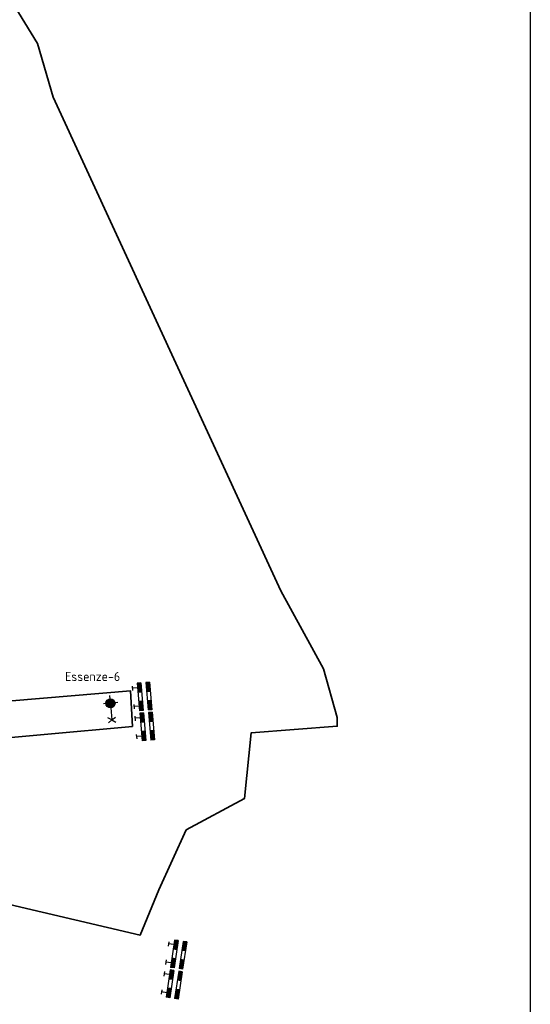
# Model space of a CAD drawing. Header units: metres. Extents: x 167358 to 169466, y 462430 to 462985.
# Tile 27 of 29: x 167852 to 167936, y 462670 to 462832. Entities that reach past the tile are written whole.
import ezdxf
from ezdxf.enums import TextEntityAlignment as Align

# ---------------------------------------------------------------- set-up
doc = ezdxf.new("R2010")
doc.units = ezdxf.units.M
doc.header["$LTSCALE"] = 0.2
doc.layers.add('N-WE-IE-MEUBILAIR_WEGMEUBILAIR_LICHTMAST-S', color=24, linetype='Continuous', lineweight=25)
doc.layers.add('N-WE-IE-TERREINAFSCHEIDING_KUNSTMATIG_STAAFMATHEKWERK-t18', color=215, linetype='IE-TERREINAFSCHEIDING-KUNSTMATIG-OPEN', lineweight=35)
for name, color, linetype in [('TA72_ROOD', 240, 'Continuous'), ('TB72_BORDEN', 7, 'Continuous'), ('X_uitv', 7, 'Continuous')]:
    doc.layers.add(name, color=color, linetype=linetype)
doc.layers.add('X-XX-AL-FASERENS-G', color=6, linetype='Fasegrens', lineweight=35, plot=False)
doc.styles.add('NLCS-ISO', font='NLCS-ISO.ttf')
doc.styles.add('ZURICH', font='ZURCHN.TTF')
doc.linetypes.add('Fasegrens', pattern='A,40,[132,ltypeshp.shx,S=2,R=0,X=0,Y=0],-0.2,1', length=41.2)
doc.linetypes.add('IE-TERREINAFSCHEIDING-KUNSTMATIG-OPEN', pattern='A,7,-1.5,[67,NLCS.SHX,S=0.75,R=0,X=0,Y=0],-1.5', length=10)
picture_1 = doc.add_image_def('image1.png', size_in_pixel=(1080, 776))

# ---------------------------------------------------------------- blocks, each defined once
blk = doc.blocks.new('N-SIE-WEG_LICHTMAST_1UITHOUDER-SO')
h = blk.add_hatch(color=256)
edge = h.paths.add_edge_path()
edge.add_arc((0, 0), 1.5, 0, 360)
for p, q in [((-5.5, 0), (-6.34, 1.24)), ((-5.5, 0), (-6.34, -1.24)), ((-5.5, 0), (-4.66, 1.24)), ((-1.5, 0), (-5.5, 0)), ((-5.5, 0), (-4.66, -1.24)), ((0, 0), (-1.49, 0)), ((0, -2.42), (0, 2.33)), ((0, 0), (2.52, 0))]:
    blk.add_line(p, q)
blk.add_circle((0, 0), 1.5)
at = {"style": 'ZURICH'}
blk.add_attdef('TYPE', text='', height=3, dxfattribs=at).set_placement((6.91, 5.26), align=Align.BOTTOM_CENTER)
blk = doc.blocks.new('bm14')
at = {"layer": 'TA72_ROOD'}
for p, q in [((0.185, 0.723), (0.185, 0.572)), ((0.563, 0.723), (0.563, 0.572)), ((0.185, 0.367), (0.185, 0.216)), ((0.563, 0.367), (0.563, 0.216))]:
    blk.add_line(p, q, dxfattribs=at)
for points in [[(-0.192, 0.723), (0.185, 0.723), (-0.192, 0.572), (0.185, 0.572)], [(0.563, 0.723), (0.941, 0.723), (0.563, 0.572), (0.941, 0.572)], [(-0.192, 0.367), (0.185, 0.367), (-0.192, 0.216), (0.185, 0.216)], [(0.563, 0.367), (0.941, 0.367), (0.563, 0.216), (0.941, 0.216)]]:
    blk.add_solid(points, dxfattribs=at)
at = {"layer": 'TB72_BORDEN'}
for p, q in [((-0.192, 0.723), (0.941, 0.723)), ((-0.192, 0.723), (-0.192, 0.572)), ((-0.192, 0.572), (0.941, 0.572)), ((0.941, 0.723), (0.941, 0.572)), ((-0.192, 0.367), (0.941, 0.367)), ((-0.192, 0.367), (-0.192, 0.216)), ((-0.192, 0.216), (0.941, 0.216)), ((-0.093, 0), (0.093, 0)), ((-0.004, 0.216), (-0.004, 0)), ((0.752, 0.216), (0.752, 0)), ((0.941, 0.367), (0.941, 0.216)), ((0.663, 0), (0.848, 0))]:
    blk.add_line(p, q, dxfattribs=at)

msp = doc.modelspace()

# ---------------------------------------------------------------- linework, layer by layer
at = {"layer": 'X-XX-AL-FASERENS-G', "flags": 128}
msp.add_lwpolyline([(167820.82, 462693.31), (167819.72, 462700.17), (167826.67, 462713.19), (167829.09, 462712.87, 0.050044), (167841.45, 462712.69), (167870.55, 462715.32), (167870.2, 462721.2), (167840.93, 462718.69, -0.033968), (167833.35, 462718.55), (167833.25, 462716.43), (167829.53, 462716.66, -0.437956), (167827.2, 462720.12), (167827.98, 462724.29, 0.088551), (167827.09, 462736.48, 0.043449), (167824.01, 462744.33, -0.019548), (167814.7, 462765.1, 0.039205), (167806.77, 462781.06), (167802.73, 462787.31, -0.33661), (167802.86, 462790.75), (167814.82, 462805), (167810.87, 462809.49), (167809.05, 462807.65), (167806.88, 462805.17), (167802.27, 462799.56), (167797.66, 462793.95), (167793.81, 462798.33), (167793.7, 462798.22), (167788.42, 462793.31), (167792.78, 462788.41), (167769.02, 462759.49), (167763.9, 462761.93), (167760.85, 462762.98), (167758.62, 462756.62), (167764.57, 462754.07), (167748.92, 462735.06), (167748.99, 462735.14), (167707.33, 462761.45), (167667.12, 462776.97), (167625.21, 462786.62), (167568.37, 462797.94), (167548.87, 462798.02), (167502.78, 462800.25), (167495.04, 462800.46), (167495.06, 462800.64), (167465.1, 462804.47), (167419.05, 462802.53), (167418.97, 462802.59), (167418.71, 462803.4), (167417.12, 462811.11), (167417.88, 462811.05), (167419.16, 462810.62), (167420.23, 462813.79), (167418.8, 462814.44), (167414.49, 462815.76), (167411.58, 462817.55), (167410.26, 462819.28), (167412.71, 462819.89), (167428.97, 462815.22), (167441.99, 462815.55), (167441.78, 462876.84), (167444.27, 462883.35), (167444.27, 462883.35), (167447.22, 462923.6), (167571.06, 462909.85), (167795.28, 462857.65), (167820.19, 462847.16), (167840.77, 462850.75), (167854.96, 462827.63), (167854.96, 462827.63), (167857.51, 462818.79), (167857.51, 462818.79), (167894.96, 462737.63), (167901.93, 462724.78), (167904.21, 462716.78), (167904.2, 462715.35), (167890.08, 462714.28), (167888.94, 462703.45), (167879.39, 462698.31), (167874.87, 462688.46), (167871.79, 462680.97), (167824.38, 462692.1)], format="xyb", close=True, dxfattribs=at)

# ---------------------------------------------------------------- block references
at = {"layer": 'N-WE-IE-MEUBILAIR_WEGMEUBILAIR_LICHTMAST-S'}
ref = msp.add_blockref('N-SIE-WEG_LICHTMAST_1UITHOUDER-SO', (167866.93, 462719.13), dxfattribs=dict(at, xscale=0.5, yscale=0.5, zscale=0.5, rotation=95.06067875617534))
ref.add_attrib('TYPE', 'Essenze-6', dxfattribs={"layer": '0', "height": 1.5, "style": 'NLCS-ISO'}).set_placement((167864, 462722.34), align=Align.BOTTOM_CENTER)
at = {"layer": 'N-WE-IE-TERREINAFSCHEIDING_KUNSTMATIG_STAAFMATHEKWERK-t18', "xscale": 4, "yscale": 4, "zscale": 2}
for p, rotation in [((167870.52, 462721.58), 274.9282131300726), ((167870.95, 462716.64), 274.9282131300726), ((167876.49, 462679.55), 261.5855647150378), ((167875.77, 462674.64), 261.5855647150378)]:
    msp.add_blockref('bm14', p, dxfattribs=dict(at, rotation=rotation))

# ---------------------------------------------------------------- pictures from other files: only their frames are drawn
at = {"layer": 'X_uitv'}
image = msp.add_image(picture_1, insert=(167358.17, 462528.04), size_in_units=(577.77, 415.14), rotation=0.00819, dxfattribs=at)
image.dxf.flags = 7

doc.saveas('drawing.dxf')
